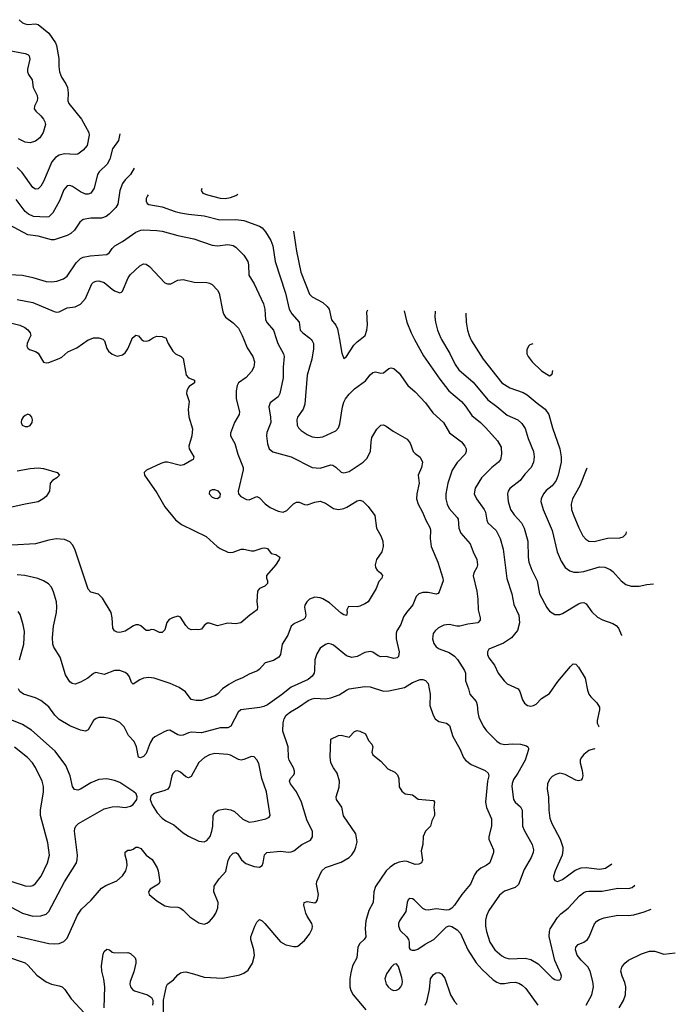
# Model space of a CAD drawing. Header units: inches. Extents: x 501419 to 657765, y 482282 to 547532.
# Tile 225 of 225: x 624569 to 629546, y 514958 to 522425. Entities that reach past the tile are written whole.
import ezdxf

# ---------------------------------------------------------------- set-up
doc = ezdxf.new("R2010")
doc.units = ezdxf.units.IN
doc.header["$MEASUREMENT"] = 0
doc.layers.add('A6521', color=7, linetype='Continuous')
doc.layers.add('A6522', color=7, linetype='Continuous')

msp = doc.modelspace()

# ---------------------------------------------------------------- linework, layer by layer
at = {"layer": 'A6521', "color": 6}
for points, elevation in [([(625684.6, 520000), (625695.8, 519970), (625731.9, 519911.9), (625752.1, 519892.1), (625796.1, 519870), (625810, 519855.2), (625832.8, 519730), (625849.6, 519709.6), (625895.4, 519690), (625895.4, 519670), (625856.3, 519643.7), (625847.2, 519632.8), (625837.1, 519610), (625834.6, 519590), (625856.1, 519530), (625848.5, 519468.5), (625852.1, 519412.1), (625881, 519321), (625875.2, 519270), (625853.1, 519190), (625854.5, 519170), (625890.9, 519109.1), (625887, 519090), (625876.7, 519083.3), (625815.1, 519050), (625790, 519043.5), (625690, 519069), (625670, 519068.7), (625639.8, 519060.2), (625531, 519009), (625513.5, 518990), (625516.4, 518970), (625610, 518836.6), (625670.9, 518730.9), (625751.3, 518631.3), (625797.7, 518597.7), (625985.9, 518505.9), (626069.3, 518429.3), (626090, 518415.6), (626150, 518387.5), (626170, 518383.7), (626190, 518386.3), (626250, 518408.3), (626270.1, 518410.1), (626330, 518396.4), (626350, 518397.9), (626410, 518418), (626430, 518420.1), (626450, 518414), (626477.3, 518377.3), (626512.2, 518370), (626542.9, 518350), (626537.7, 518330), (626511.2, 518288.8), (626442.8, 518210), (626442.4, 518190), (626450.2, 518170), (626451.2, 518150), (626430.3, 518130), (626388.5, 518111.5), (626374.5, 518090), (626368.5, 518011.5), (626373.9, 517970), (626371.6, 517948.4), (626316.6, 517910), (626247.6, 517850), (626210, 517843.1), (626150, 517849), (626070, 517827.7), (626010, 517848.5), (625992.9, 517847.1), (625970.6, 517830), (625950, 517803), (625930, 517797.9), (625910, 517800.9), (625870, 517797.3), (625850, 517807.5), (625830, 517830.4), (625790, 517892.6), (625770, 517901.3), (625728.5, 517890), (625703.6, 517876.4), (625686.7, 517853.3), (625670, 517798.2), (625650, 517776.8), (625630, 517778.4), (625590, 517798), (625570, 517801), (625550, 517793.1), (625530, 517793.7), (625490, 517827.4), (625470, 517836.9), (625450, 517835.4), (625432.6, 517827.4), (625370, 517786.5), (625330, 517778.6), (625310, 517780.5), (625290, 517789.1), (625275.7, 517810), (625271.6, 517890), (625262.7, 517930), (625198.9, 518038.9), (625167.1, 518067), (625110, 518084.4), (625090, 518105.5), (624987.8, 518410), (624970, 518443.1), (624950, 518464.1), (624910, 518484), (624847.3, 518487.3), (624790, 518478.6), (624690.3, 518449.7), (624510, 518438.8)], 3800), ([(626271, 520000), (626296.4, 519936.4), (626339.2, 519870), (626352, 519830), (626346.7, 519790), (626330, 519758.1), (626288.4, 519711.6), (626230, 519670.7), (626219.2, 519650), (626212.1, 519610), (626213.5, 519550), (626238.4, 519450), (626235.9, 519430), (626199.9, 519370), (626170.1, 519290), (626169.1, 519270), (626203.2, 519210), (626225.6, 519130), (626266, 519030), (626265.5, 519010), (626227.5, 518850), (626229.6, 518830), (626248, 518808), (626290, 518786.3), (626310, 518784.9), (626370, 518808.9), (626390, 518799.5), (626432.9, 518752.9), (626470, 518725.3), (626530, 518697.5), (626569.5, 518690.5), (626598, 518702), (626646.9, 518753.1), (626670, 518765.8), (626690, 518766.1), (626730, 518747.6), (626750, 518745.2), (626810, 518766.9), (626850, 518773.9), (626890, 518757.6), (626950, 518717.2), (626990, 518709.8), (627030, 518718.7), (627051.6, 518728.4), (627130, 518776), (627150, 518780.8), (627173.9, 518773.9), (627213.8, 518733.8), (627265.3, 518665.3), (627278.1, 518570), (627310.6, 518510), (627325.6, 518470), (627327.3, 518430), (627316.9, 518390), (627277.9, 518330), (627268.3, 518290), (627270.1, 518270), (627282.5, 518250), (627307.5, 518230), (627322.4, 518210), (627319, 518190), (627294.8, 518165.2), (627274, 518110), (627213, 518010), (627190, 517994), (627150, 517977.1), (627130, 517972.3), (627065.8, 517974.2), (627053.3, 517950), (627054.6, 517925.4), (627050, 517905.8), (627030, 517911.2), (627010, 517925.1), (626921.8, 518001.8), (626870, 518033.7), (626850, 518041.6), (626810, 518044.6), (626770.2, 518029.8), (626748.2, 518010), (626734.1, 517985.9), (626730.6, 517970), (626740.3, 517910), (626736.8, 517890), (626723.4, 517876.6), (626655.3, 517844.7), (626630, 517825), (626603.5, 517756.5), (626560.6, 517690), (626549.8, 517610.2), (626535.6, 517590), (626494.9, 517565.1), (626432.9, 517547.1), (626390, 517498.4), (626373.2, 517486.8), (626316.5, 517463.5), (626254.6, 517430), (626210, 517413.9), (626156.8, 517383.2), (626108.8, 517351.2), (626070, 517310.4), (626050, 517297.3), (625950, 517262.3), (625910, 517260.8), (625870, 517270.3), (625826.7, 517326.7), (625779.3, 517359.3), (625710.3, 517390.3), (625590, 517431.3), (625550, 517437.3), (625510, 517431), (625481.3, 517418.7), (625430, 517385), (625418.9, 517398.9), (625402.2, 517442.2), (625390, 517458.9), (625370, 517474.3), (625330, 517488.8), (625290, 517488.6), (625210, 517458.5), (625147.1, 517472.9), (625130, 517467.5), (625087.5, 517430), (625030, 517401.5), (624990, 517386.4), (624966.9, 517390), (624950, 517403.8), (624915.8, 517455.8), (624875.6, 517590), (624827.3, 517667.3), (624819.9, 517690), (624818.6, 517738.6), (624826.1, 517826.1), (624847.6, 517930), (624851.6, 517970), (624847.5, 518010), (624826.4, 518086.4), (624810, 518120.2), (624786.8, 518146.8), (624750.6, 518170.6), (624708.2, 518188.2), (624608.7, 518208.7), (624550, 518215.7)], 3900), ([(626518.1, 520000), (626528.5, 519968.5), (626571.3, 519890), (626577.8, 519870), (626568, 519790), (626568, 519710), (626544.5, 519590), (626530, 519563.9), (626470, 519518.6), (626459.5, 519490), (626473.9, 519410), (626474.4, 519370), (626445.9, 519294.1), (626442.9, 519270), (626450, 519208.9), (626463.3, 519170), (626490, 519147.6), (626630, 519108.8), (626790, 519029.4), (626850, 519023.4), (626930, 519049.2), (626946.9, 519046.9), (626970, 519031.8), (627010, 518993.9), (627030, 518988.1), (627070, 518999.4), (627175.8, 519070), (627203.5, 519096.5), (627231.6, 519150), (627235.9, 519224.1), (627243, 519257), (627280.6, 519319.4), (627310, 519350.1), (627330, 519352), (627350, 519342.8), (627403.2, 519303.2), (627510, 519242.9), (627533.8, 519213.8), (627556.9, 519150), (627570, 519135.1), (627610, 519106.6), (627625.5, 519070), (627618.3, 519030), (627593.2, 518970), (627601.6, 518910), (627583.4, 518830), (627582.1, 518790), (627593.4, 518750), (627627.4, 518690), (627652.4, 518630), (627684.2, 518570), (627688.3, 518550), (627683.9, 518490), (627693.3, 518430), (627743, 518310), (627781.8, 518190), (627782.4, 518170), (627753.5, 518086.5), (627745.5, 518074.5), (627730, 518067.5), (627670, 518080.2), (627630, 518080), (627599.9, 518070), (627577.9, 518050), (627553.2, 517986.8), (627505.1, 517930), (627483.5, 517896.5), (627461.1, 517838.9), (627432, 517790), (627426.7, 517773.3), (627426.8, 517730), (627448.6, 517630), (627444.3, 517595.7), (627435.3, 517584.7), (627410, 517580.7), (627350, 517595.3), (627310, 517593.5), (627290, 517600.4), (627250, 517628.1), (627230, 517633), (627190, 517626.1), (627130, 517594.6), (627090, 517587.2), (627050, 517600.8), (626950, 517681.6), (626933.2, 517690), (626910, 517693.2), (626890, 517687.2), (626850, 517658), (626823.4, 517616.6), (626809.1, 517570), (626807.9, 517490), (626803.5, 517470), (626790, 517445.7), (626758.4, 517421.6), (626630, 517363.1), (626556.2, 517303.7), (626450.1, 517230), (626423, 517217), (626390.9, 517209.1), (626248.4, 517191.6), (626226.4, 517173.6), (626172.4, 517067.6), (626150, 517054.3), (626090, 517054.7), (625950, 517016.7), (625870, 517020.8), (625850, 517017.1), (625810, 516998.9), (625790, 516996.5), (625770, 517002.6), (625710, 517035.9), (625690, 517034.7), (625670, 517026.7), (625594.1, 516985.9), (625576.6, 516970), (625560.2, 516939.8), (625530, 516860.7), (625510, 516838.3), (625486.9, 516826.9), (625470, 516830.8), (625455.8, 516910), (625439.4, 516950), (625395.6, 516995.6), (625363.2, 517063.2), (625330, 517095.4), (625290, 517114.3), (625250, 517126.1), (625210, 517132.6), (625170, 517131.7), (625150, 517125.7), (625128.9, 517111.1), (625090, 517038.8), (625070, 517029.9), (625030, 517036.2), (624950, 517068.7), (624870, 517116.8), (624837.3, 517150), (624790, 517213.3), (624730, 517260.7), (624690, 517282.1), (624599.5, 517310), (624570.2, 517330.2), (624559.6, 517350)], 4000), ([(624639.5, 520000), (624625, 519970), (624623, 519950), (624630, 519933.4), (624644.2, 519924.2), (624690, 519909.6), (624710, 519895.9), (624750, 519828.1), (624770, 519822), (624790, 519824.5), (624870, 519854.7), (624890, 519866.6), (624934, 519906), (625004, 519936), (625090, 519996.6), (625098.2, 520000)], 3800), ([(625202.8, 520000), (625212.3, 519990), (625230.1, 519930.1), (625242.8, 519910), (625270, 519887.1), (625310, 519873.3), (625350, 519882.5), (625370, 519897.4), (625389.7, 519930), (625419.3, 520000)], 3800), ([(625494.1, 520000), (625496.8, 519996.8), (625510, 519989.4), (625530, 519986.4), (625550, 519991.6), (625562, 520000)], 3800), ([(626780.8, 520000), (626789.5, 519990), (626798.3, 519970), (626799.2, 519930), (626787, 519850), (626750.4, 519730), (626733.5, 519510), (626720.8, 519470), (626678.7, 519410), (626672.2, 519390), (626675.1, 519350), (626685.5, 519330), (626705.4, 519310), (626750, 519280.3), (626790, 519262.5), (626830, 519255.6), (626870, 519261.3), (626970, 519306.9), (626989.8, 519330.2), (627000.4, 519359.6), (627020.6, 519490), (627030, 519523.4), (627043.3, 519550), (627070, 519585.4), (627110, 519624.8), (627192.8, 519687.3), (627230, 519731.6), (627250, 519748.3), (627270, 519753.2), (627310, 519745.4), (627330, 519746.7), (627370, 519779.9), (627390, 519785.5), (627410, 519779.5), (627450, 519744.9), (627516.3, 519650), (627570, 519601.6), (627650, 519518.9), (627703.9, 519443.9), (627786.2, 519370), (627832.6, 519292.6), (627923, 519223), (627948, 519190), (627957.3, 519170), (627959.2, 519150), (627949.8, 519130), (627890, 519066.1), (627852.2, 519007.8), (627818.7, 518910), (627802.9, 518830), (627802.7, 518790), (627814.1, 518750), (627830, 518718.6), (627890, 518650.3), (627896.5, 518636.5), (627903.5, 518570), (627917.3, 518530), (627988.4, 518450), (628010.6, 518390), (628039.6, 518330), (628044.6, 518290), (628038.8, 518270), (628017.2, 518230), (628012.4, 518207.6), (628039.9, 518090), (628047.6, 518030), (628049.7, 517950.3), (628065.5, 517890), (628065.5, 517870), (628046.2, 517850), (627970, 517841.7), (627910, 517826.1), (627886.1, 517826.1), (627830, 517837.4), (627787.8, 517832.2), (627748.1, 517811.9), (627721.5, 517790), (627708.2, 517770), (627703.5, 517730), (627712.9, 517692.9), (627729.2, 517669.2), (627754, 517654), (627830, 517624.6), (627870, 517597.6), (627892.7, 517572.7), (627945.7, 517490), (627953.1, 517470), (627953.7, 517410), (627975.9, 517350), (627985.1, 517310), (628034.1, 517254.1), (628040.6, 517230), (628045.4, 517170), (628054.7, 517134.7), (628086.5, 517066.5), (628111.4, 517031.4), (628190, 516953.2), (628215.4, 516935.4), (628249.1, 516929.1), (628310, 516933.5), (628370, 516929.6), (628416.9, 516916.9), (628427.1, 516910), (628430, 516899.5), (628431.8, 516890), (628406.3, 516810), (628350.7, 516710), (628317.4, 516662.6), (628306.5, 516633.5), (628304, 516610), (628317.9, 516510), (628330.8, 516490.8), (628370, 516456.3), (628381.9, 516430), (628384.5, 516310), (628397.5, 516277.5), (628459.2, 516170), (628468.4, 516130), (628466.9, 516110), (628451.7, 516070), (628399.1, 515980.9), (628354.6, 515865.4), (628330, 515842.5), (628250, 515815.5), (628210, 515785.2), (628129.8, 515670), (628111.8, 515630), (628104.7, 515595.3), (628105.4, 515550), (628112.2, 515510), (628137.9, 515430), (628176.8, 515370), (628230, 515324.5), (628251.7, 515311.7), (628283.2, 515303.2), (628406.6, 515306.6), (628450, 515298.3), (628503.8, 515263.8), (628610, 515157.5), (628630, 515145.2), (628650, 515139.8), (628670, 515143), (628676.8, 515150), (628681.6, 515170), (628677.7, 515190), (628630.4, 515290), (628587.7, 515472.3), (628589.6, 515510), (628596.2, 515530), (628650, 515617.1), (628676.1, 515643.9), (628732.3, 515687.7), (628819, 515781), (628850, 515804.5), (628867.8, 515812.2), (628890, 515816.3), (628990, 515814.6), (629110, 515838.4), (629190, 515834.9), (629217.2, 515842.8), (629238.5, 515861.9)], 4100), ([(626996.4, 520000), (627015.5, 519895.5), (627030, 519856.1), (627050, 519871.1), (627104.6, 519955.4), (627130, 519981.1), (627154, 520000)], 4200), ([(627566.7, 520000), (627634.6, 519874.6), (627758.3, 519698.3), (627826.6, 519610), (627921.4, 519530), (627953, 519493), (628002.2, 519422.2), (628068, 519370), (628108.5, 519330), (628196.3, 519230), (628223.2, 519183.2), (628226.4, 519130), (628217.8, 519090), (628203.6, 519070), (628152.1, 519030), (628074.3, 518950), (628027.6, 518872.4), (628020, 518830), (628037.2, 518790), (628095.9, 518710), (628104.7, 518690), (628114.4, 518630), (628122.9, 518610), (628184.9, 518550), (628216, 518490), (628238.7, 518410), (628266, 518186), (628305.4, 518070), (628319.8, 517990), (628357.4, 517910), (628363.5, 517850), (628346.9, 517793.1), (628303.2, 517736.8), (628242.3, 517697.7), (628129.6, 517650.4), (628119.4, 517630), (628120.8, 517610), (628130, 517586.5), (628173.2, 517530), (628200.7, 517470), (628246.1, 517410), (628270, 517388.8), (628353, 517350), (628365.5, 517330), (628386.8, 517266.8), (628401.8, 517241.8), (628424.7, 517224.7), (628450, 517219.9), (628470, 517222.9), (628490, 517234.1), (628530, 517276.6), (628590, 517316.1), (628653.8, 517406.2), (628750, 517520.5), (628770, 517538.9), (628790, 517538.6), (628810, 517514.7), (628860.1, 517430), (628879, 517339), (628889.5, 517310), (628903.5, 517290), (628950, 517244.2), (628970.1, 517210), (628971.2, 517190), (628951.6, 517110), (628953.5, 517090), (628964.7, 517064.7), (628966.7, 517062.5)], 4200), ([(627771.2, 520000), (627833.1, 519893.1), (627875.3, 519810), (627901.5, 519770), (628010, 519674.9), (628121.4, 519541.4), (628191.3, 519491.3), (628270, 519426.6), (628350.1, 519390), (628381.6, 519361.6), (628404.7, 519324.7), (628429.4, 519249.4), (628469.6, 519150), (628474.3, 519110), (628469.1, 519070), (628452, 519028), (628402.4, 518977.6), (628366.7, 518930), (628289.4, 518870), (628277.4, 518850), (628272.5, 518830), (628276, 518770), (628294.1, 518710), (628321.6, 518670), (628378.1, 518610), (628398.7, 518570), (628426.9, 518470), (628428.5, 518350), (628434, 518310), (628456.6, 518250), (628496.6, 518170), (628513.6, 518070), (628570, 517966.6), (628590, 517940.1), (628630, 517915.1), (628670, 517913.1), (628690, 517920.6), (628810, 517995.3), (628830, 518003.4), (628850, 518004.7), (628870, 517993.9), (628913.1, 517933.1), (628954.2, 517894.2), (628992.9, 517872.9), (629070, 517846.3), (629095.9, 517830), (629113.8, 517810), (629136.4, 517756.4), (629137.3, 517755.6)], 4300), ([(627994.1, 520000), (627998.7, 519990), (628087.8, 519850), (628229.3, 519670), (628290, 519632.3), (628390, 519597.3), (628420.5, 519580.5), (628495.7, 519515.7), (628556.9, 519470), (628584.5, 519430), (628612.9, 519330), (628670, 519170), (628680.1, 519110), (628679.4, 519070), (628656.9, 518970), (628640.4, 518930), (628610, 518890), (628566.4, 518853.6), (628545.9, 518830), (628526.1, 518790), (628523.9, 518770), (628541.8, 518710), (628611.2, 518551.2), (628648.7, 518390), (628678.2, 518318.2), (628710.5, 518270), (628745, 518245), (628774.9, 518234.9), (628810, 518234), (628850, 518240.8), (628970, 518275.5), (629010, 518272.3), (629050, 518254.7), (629070, 518240.1), (629135, 518170), (629170, 518142.1), (629210, 518128.4), (629270, 518128.4), (629330, 518141.9), (629378.9, 518145.5)], 4400), ([(628463.3, 519966.3), (628441.6, 519958.4), (628430.7, 519949.3), (628418.6, 519921.4), (628419.5, 519890), (628427.5, 519870), (628460.1, 519830), (628530, 519761.4), (628590, 519725.2), (628610, 519735.5), (628615.1, 519764.2)], 4500), ([(624550, 519004.1), (624650, 519020.9), (624710, 519025.5), (624750, 519021.8), (624853.4, 518990), (624870.7, 518970), (624850.6, 518950), (624817.1, 518930), (624800.4, 518910), (624796.1, 518850), (624770.2, 518810), (624747.9, 518790), (624710, 518769.4), (624610, 518751.8), (624510, 518727.1)], 3700), ([(628873.4, 519023.7), (628820.6, 518890), (628764.2, 518790), (628754, 518750), (628758.5, 518710), (628770, 518674.4), (628812.3, 518572.3), (628844.1, 518510), (628865.1, 518485.1), (628888.9, 518470), (628930, 518468), (629030, 518493.2), (629124.2, 518495.8), (629150, 518502.1), (629173.3, 518526.7), (629175.3, 518541.4)], 4500), ([(624567.8, 517570), (624600.6, 517690), (624605.6, 517785.6), (624596.2, 517836.2), (624574, 517914), (624557.6, 517937.6)], 4000), ([(624550, 515474.6), (624790, 515418.8), (624830, 515415.7), (624870, 515419.1), (624905.4, 515434.6), (624930, 515459.8), (625007.4, 515632.6), (625039.5, 515680.5), (625111.7, 515748.3), (625190, 515837.5), (625222.3, 515857.7), (625306.5, 515893.5), (625350, 515931), (625374.1, 515970), (625385.7, 516010), (625382.3, 516042.3), (625368.7, 516090), (625370, 516112.4), (625390, 516125.8), (625410, 516127.5), (625430, 516135.4), (625450, 516149.5), (625466, 516150), (625490, 516139.4), (625530, 516088.5), (625575.5, 516055.5), (625612.5, 515992.5), (625619.7, 515970), (625633.3, 515886.7), (625624.1, 515870), (625558.4, 515830), (625546.1, 515810), (625552.1, 515790), (625610, 515741.6), (625670, 515705.5), (625710, 515696.5), (625770, 515693.3), (625790, 515686.2), (625810.9, 515670.9), (625860.1, 515620.1), (625930, 515575.8), (625970, 515566.7), (625990, 515572.2), (626010, 515585.6), (626039.9, 515620.1), (626058.1, 515650), (626073.9, 515690), (626074.8, 515730), (626041.7, 515810), (626045.7, 515854.3), (626082.4, 515910), (626133.8, 515966.2), (626151.2, 516050), (626170, 516084.8), (626190, 516104.8), (626210, 516110.1), (626221.4, 516101.4), (626252.5, 516052.5), (626285.2, 516025.2), (626350, 516003.8), (626390, 515998.7), (626410, 516010.7), (626418.3, 516030), (626427.7, 516092.3), (626444.1, 516110), (626550, 516118.7), (626610, 516111.2), (626630, 516113.3), (626650, 516122.5), (626710, 516168.5), (626777, 516203), (626792.8, 516227.2), (626791.4, 516270), (626752.5, 516350), (626708.1, 516490), (626670.4, 516570), (626624.2, 516630), (626616.7, 516650), (626625.2, 516670), (626650, 516697.8), (626655.6, 516710), (626655, 516725), (626646.9, 516750), (626613.4, 516810), (626609.1, 516830), (626608.2, 516910), (626567.7, 517030), (626568, 517092), (626576.7, 517123.3), (626592, 517150), (626623.9, 517176.1), (626686.4, 517210), (626758.8, 517261.2), (626790, 517275.5), (626810, 517278.6), (626890, 517275.4), (626930, 517282.3), (626995.1, 517304.9), (627050, 517341.3), (627070, 517349.4), (627190, 517367.4), (627230, 517366), (627330, 517331.4), (627370, 517334.4), (627490, 517361.1), (627550, 517399.4), (627610, 517420.1), (627630, 517419.9), (627650, 517413.5), (627670.1, 517390.1), (627685, 517310), (627682.7, 517222.7), (627708.1, 517150), (627723.4, 517123.4), (627750, 517102.2), (627809.8, 517089.8), (627832.7, 517072.7), (627857.1, 516990), (627910, 516896.4), (627938.1, 516830), (627952.1, 516810), (627996, 516776), (628101, 516730), (628125.3, 516710), (628129.2, 516690), (628120, 516650), (628105.4, 516490), (628112.8, 516450), (628150, 516364.9), (628150.3, 516310), (628130.4, 516230), (628129.3, 516210), (628166.1, 516130), (628164.4, 516110), (628137.4, 516030), (628110.7, 516010), (628068.7, 515990), (628037.6, 515962.4), (628021.1, 515938.9), (627990.6, 515870), (627976.9, 515850), (627925.8, 515790), (627870, 515708.9), (627850, 515687.5), (627830, 515674.5), (627809.3, 515670.7), (627730, 515681.1), (627670, 515672.8), (627650, 515674.2), (627630, 515684.2), (627562.8, 515750), (627550, 515757.2), (627530, 515759.2), (627519, 515750), (627510.7, 515729.3), (627498.9, 515661.1), (627453.1, 515590), (627445, 515570), (627443.6, 515550), (627458.2, 515518.2), (627508.1, 515470), (627519.8, 515450), (627525.2, 515430), (627526.4, 515386.4), (627532.6, 515372.6), (627547.1, 515367.1), (627567.8, 515367.8), (627590, 515375.2), (627645.8, 515414.2), (627713.8, 515450), (627810, 515545.3), (627830, 515552.1), (627850, 515548.2), (627890, 515523.8), (627914.5, 515494.5), (627970, 515370.8), (628033, 515273), (628080.7, 515220.7), (628163.4, 515143.4), (628190, 515125.4), (628215.8, 515115.8), (628250, 515114.7), (628290, 515123.9), (628330, 515125.7), (628358.4, 515118.4), (628384, 515104), (628410, 515078.1), (628502.6, 514950)], 4000), ([(624379.1, 515759.1), (624589.5, 515649.5), (624670, 515626.5), (624730, 515628), (624770, 515642.1), (624790, 515662.6), (624910, 515886.1), (624999.5, 516030), (625006.4, 516053.6), (625008.9, 516090), (624986.1, 516270), (624986.6, 516290), (624995, 516310), (625016.7, 516330), (625210, 516440.4), (625270, 516455.9), (625310, 516457.2), (625370, 516451.5), (625410, 516459.7), (625430, 516472.2), (625457.2, 516510), (625461.6, 516530), (625453.5, 516553.5), (625436.5, 516570), (625330, 516639.3), (625290, 516655.4), (625230, 516667.4), (625170, 516663.1), (625110, 516637), (625030, 516588.2), (625010, 516581.8), (624985.8, 516585.8), (624970.2, 516610.2), (624951.4, 516690), (624918.4, 516770), (624837.4, 516877.4), (624657.8, 517037.8), (624590, 517080.3), (624510, 517113.4)], 4100), ([(625662, 514858), (625659.8, 514990), (625683.8, 515096.2), (625691.9, 515110), (625737.3, 515142.7), (625770, 515180.6), (625790, 515196), (625810, 515202.7), (625830, 515202.9), (625888, 515190), (625970, 515162.9), (626110, 515155.5), (626239.4, 515180.6), (626270, 515193), (626302.9, 515217.1), (626335.6, 515270), (626351.2, 515328.8), (626346.7, 515370), (626324.5, 515450), (626323.1, 515470), (626353.8, 515550), (626370, 515579.7), (626390, 515599.8), (626410, 515589.6), (626430, 515571.8), (626550, 515430.9), (626590, 515407.6), (626650, 515396), (626670, 515395), (626680.6, 515399.4), (626730, 515441.5), (626769.7, 515490), (626790.2, 515530), (626792.6, 515550), (626786.3, 515570), (626750, 515626.7), (626740.7, 515650), (626726.7, 515710), (626728.4, 515730), (626750, 515738.7), (626810, 515727.1), (626822, 515738), (626830.2, 515749.8), (626836.4, 515790), (626823, 515870), (626825.3, 515890), (626862.1, 515970), (626890, 515996.2), (627010, 516036.9), (627069.5, 516070.5), (627090, 516090.6), (627110, 516122.1), (627121.6, 516150), (627129.5, 516190), (627119.7, 516250), (627026.4, 516386.4), (627013.5, 516453.5), (626973, 516510), (626971.1, 516530), (626995.3, 516604.7), (626996.8, 516650), (626979.2, 516710), (626950, 516750.9), (626929.9, 516790.1), (626924.6, 516835.4), (626931, 516969), (626990, 516996.1), (627010, 516999.8), (627070, 516984.3), (627110, 517027), (627130, 517033.3), (627150, 517030.1), (627195, 517010), (627218, 516958), (627242.6, 516930), (627248.4, 516910), (627243.2, 516870), (627249.5, 516849.5), (627310, 516802), (627362.8, 516742.8), (627417.2, 516717.2), (627437.7, 516697.7), (627447.2, 516670), (627450, 516607.3), (627470, 516573.7), (627495.1, 516555.1), (627550, 516545.8), (627593.1, 516513.1), (627710, 516502.6), (627716.8, 516490), (627712.6, 516450), (627718.8, 516410), (627717.8, 516390), (627696.4, 516350), (627688.4, 516310), (627649.2, 516270), (627631, 516230), (627630.1, 516170), (627617.3, 516122.7), (627625.9, 516050), (627618.4, 516030), (627600, 516020), (627570, 516018.8), (627510, 516039.7), (627490, 516042.4), (627450, 516036.2), (627417.1, 516022.9), (627381.2, 515998.8), (627351.2, 515968.8), (627269.8, 515850), (627256.2, 515810), (627251, 515730), (627219.6, 515670), (627196.4, 515590), (627191.7, 515531.7), (627196.8, 515470), (627184.3, 515450), (627150, 515419.4), (627134.7, 515390), (627128.7, 515310), (627095.6, 515250), (627082.4, 515197.6), (627075.2, 515150), (627076, 515090), (627083, 515063), (627099.8, 515030), (627195.8, 514915.8)], 3900), ([(624509.3, 515890), (624610, 515855.6), (624650, 515852.5), (624670, 515858.4), (624690, 515873.8), (624731.6, 515930), (624780.8, 516030), (624795, 516090), (624782.9, 516182.9), (624726.3, 516390), (624726.1, 516430), (624751.2, 516570), (624750, 516610.1), (624739.6, 516650), (624690, 516753.8), (624665.7, 516790), (624628.9, 516830), (624530, 516908.1)], 4200), ([(628930, 516894.5), (628890, 516881.8), (628850, 516851.3), (628830, 516826.9), (628823.1, 516810), (628822.2, 516790), (628838, 516730), (628842.8, 516690), (628839.5, 516670), (628830, 516656.5), (628810, 516653.1), (628790, 516658.8), (628710, 516700.8), (628670, 516709.9), (628638.2, 516701.8), (628610, 516684.5), (628590, 516663), (628576.2, 516630), (628573.9, 516590), (628582.2, 516530), (628585, 516430), (628592.7, 516370), (628607.7, 516330), (628671.6, 516210), (628691.3, 516150), (628692.3, 516127.7), (628685.8, 516090), (628634, 515970), (628621.8, 515930), (628622.5, 515910), (628630, 515896.3), (628650, 515889.3), (628690, 515904.9), (628785, 515975), (628830, 515992.6), (628870, 515996.3), (628970, 515982.4), (629016.4, 515990), (629064.8, 516022.2)], 4200), ([(628936.2, 516892.8), (628930, 516894.5)], 4200), ([(628869.5, 514950), (628910.9, 515030), (628924, 515090), (628919.3, 515130), (628900.1, 515210), (628881.3, 515241.3), (628830, 515291.8), (628801, 515330), (628787.8, 515370), (628790, 515390.8), (628807.9, 515412.1), (628851.1, 515430), (628878.1, 515450), (628890.5, 515469.5), (628932.4, 515567.6), (628950, 515589.3), (628970, 515601.6), (629006.7, 515613.3), (629110, 515633.5), (629190, 515630.9), (629230, 515635.5), (629310, 515658.3), (629362.7, 515679.5)], 4000), ([(624470, 515321.5), (624610, 515272.6), (624633.2, 515253.2), (624699.5, 515179.5), (624770, 515129), (624810, 515109.4), (624870, 515099.1), (624892.4, 515090), (624912.3, 515070), (624960.2, 515000.2), (625060.1, 514890)], 3900), ([(625210.2, 514929.8), (625215.3, 515090), (625207.7, 515147.7), (625192.6, 515210), (625190.9, 515249.1), (625201.8, 515338.2), (625210, 515359), (625230, 515377.2), (625250, 515372), (625270, 515352.9), (625288.8, 515348.8), (625390.8, 515350), (625410, 515343.1), (625444.6, 515310), (625451.3, 515291.3), (625450.1, 515270.1), (625436.2, 515203.8), (625407.3, 515130), (625405.4, 515110), (625409.6, 515090), (625425.7, 515070), (625440.4, 515060.4), (625539.3, 515030), (625568.9, 515010), (625579, 514990), (625580.8, 514970), (625576.5, 514950)], 3900), ([(629120.1, 514930), (629153.3, 514986.7), (629168.6, 515030), (629170.6, 515090.6), (629162.5, 515122.5), (629141.8, 515170), (629132.6, 515210), (629139.4, 515240.6), (629163.1, 515270), (629190, 515291.6), (629290, 515341.8), (629350, 515361.7), (629390, 515360.3), (629459.1, 515339.1), (629545.5, 515349.1)], 3900), ([(627647.8, 514950), (627660.4, 514979.6), (627679.3, 515070), (627687.9, 515152.1), (627710, 515184.7), (627730, 515197.1), (627750, 515198.4), (627770, 515189.6), (627795.5, 515155.5), (627838.8, 515030), (627870, 514978.4), (627890, 514956.1)], 3900)]:
    msp.add_lwpolyline(points, dxfattribs=dict(at, elevation=elevation))
for points, elevation in [([(624630, 519432.8), (624610, 519423.1), (624596.9, 519410), (624584.2, 519390), (624580.2, 519370), (624587.8, 519350), (624610, 519340.2), (624630, 519340.2), (624650, 519347.6), (624664.8, 519370), (624667.7, 519390), (624661.4, 519410), (624650, 519426.6)], 3800), ([(626050, 518859.1), (626030, 518858.6), (626010.2, 518850), (626006.7, 518830), (626030, 518804.7), (626050, 518795.1), (626070, 518793.6), (626090, 518808.5), (626093.3, 518830), (626077.8, 518850)], 3900), ([(626050, 516859.7), (626010, 516850.3), (625971.1, 516828.9), (625929.5, 516790.5), (625870, 516686.2), (625850, 516676.5), (625830, 516682.5), (625790, 516717.9), (625770, 516728.7), (625750, 516726.5), (625732.2, 516707.8), (625723.1, 516690), (625706.6, 516610), (625694.5, 516590), (625670, 516578), (625585.7, 516554.3), (625564.6, 516535.4), (625560.3, 516510), (625574.9, 516470), (625613.1, 516410), (625650, 516370.1), (625679.3, 516350), (625739.4, 516319.4), (625810, 516258.6), (625850, 516232.1), (625930, 516195.6), (625970, 516189.3), (625990, 516199), (626013.8, 516230), (626027.3, 516270), (626034.5, 516310), (626037.8, 516390), (626050, 516412.9), (626075.6, 516430), (626130, 516439.7), (626173.1, 516433.1), (626199, 516419), (626261.8, 516361.8), (626310, 516340.3), (626350, 516343.8), (626436.7, 516363.3), (626464, 516376), (626469.9, 516390.1), (626443.8, 516570), (626406.3, 516670), (626383.3, 516783.3), (626370, 516813), (626350, 516833.4), (626330, 516837.6), (626270, 516813.2), (626250, 516810.2), (626230, 516815.1), (626170, 516847.2), (626150, 516853.2)], 4100), ([(627430, 515263.5), (627410, 515258.5), (627390, 515239.9), (627354.3, 515190), (627341.2, 515150), (627350, 515110.2), (627365.2, 515090), (627390, 515069.6), (627410, 515061.6), (627430, 515063.8), (627450, 515075.5), (627462.5, 515090), (627472.1, 515110), (627474.2, 515130), (627470, 515160.3), (627450, 515227.4), (627444.3, 515244.3)], 4000)]:
    msp.add_lwpolyline(points, close=True, dxfattribs=dict(at, elevation=elevation))
at = {"layer": 'A6522', "color": 6}
for points, elevation in [([(624565, 522425), (624590, 522402.1), (624610, 522392.8), (624630, 522389.6), (624690, 522394.4), (624710, 522387.9), (624790, 522323.9), (624841.8, 522250), (624849.4, 522229.4), (624865.7, 522130), (624865.8, 522070), (624871, 522030), (624886.1, 521990), (624919.5, 521939.5), (624931.4, 521910), (624936.8, 521870), (624935.8, 521810), (624941.6, 521790), (625038, 521670), (625093, 521570), (625096.3, 521550), (625080.2, 521470), (625050, 521435), (625010, 521405.3), (624990, 521402.1), (624910, 521408.5), (624870, 521398.3), (624840.6, 521379.4), (624813, 521347), (624750, 521198.4), (624730, 521163.3), (624710, 521143.2), (624690, 521140.8), (624670, 521152.3), (624587.3, 521267.3), (624550, 521303.1)], 3800), ([(624490, 522192.3), (624610, 522169.4), (624630, 522161.3), (624640.9, 522150), (624645.8, 522125.8), (624629.4, 522050), (624629.8, 522030), (624637.3, 522010), (624663.6, 521970), (624671.2, 521910), (624701.9, 521850), (624705.7, 521830), (624700.9, 521810), (624680.5, 521770), (624679.3, 521750), (624691.1, 521730), (624730, 521695.1), (624750.4, 521670), (624760.5, 521650), (624764.2, 521630), (624746.7, 521570), (624721.6, 521530), (624690, 521504.6), (624649.6, 521490.4), (624610, 521496.8), (624560.9, 521520.9)], 3700), ([(625329.5, 521560), (625318.6, 521510), (625274.8, 521445.2), (625252.4, 521367.6), (625234, 521330), (625173.2, 521270), (625160.8, 521250), (625133.5, 521146.5), (625110, 521110.6), (625090, 521102.9), (625070, 521103), (625030, 521119.9), (624970, 521160.3), (624950, 521167.8), (624930, 521164), (624905.2, 521134.8), (624872.1, 521050), (624820.4, 520959.6), (624790, 520930.6), (624770, 520926.5), (624672.9, 520932.9), (624635.8, 520950), (624610, 520971.3), (624542, 521062)], 3900), ([(625437.2, 521299.1), (625409.6, 521250.4), (625369.4, 521210.6), (625350, 521182.4), (625329.3, 521130), (625313.8, 521026.2), (625298.3, 521001.7), (625249.2, 520950.8), (625226.6, 520933.4), (625190, 520920.8), (625110, 520920.3), (625051.5, 520908.5), (625026.1, 520890), (624985.2, 520830), (624957.1, 520802.9), (624930, 520788), (624830, 520755.3), (624810, 520755.9), (624710, 520782.4), (624630, 520793), (624490, 520868.5)], 4000), ([(625952.5, 521145.5), (625947.7, 521130), (625960.3, 521110), (625995.9, 521095.9), (626090, 521071.4), (626130, 521068.3), (626170, 521076.1), (626210, 521091.6), (626225.9, 521102.1)], 4200), ([(625543.5, 521095.7), (625539.2, 521090), (625530.3, 521070), (625528.2, 521048.2), (625537.3, 521030), (625550, 521022.3), (625650, 521005.3), (625748.5, 520970), (625790, 520960.7), (625850, 520949.3), (625970, 520936.6), (626087.3, 520907.3), (626210, 520910.9), (626270, 520902.5), (626390, 520858.7), (626410, 520845.4), (626435.6, 520815.6), (626475.8, 520750), (626491.2, 520711.2), (626507.9, 520590), (626587, 520350), (626613.7, 520230), (626634.9, 520194.9), (626690.1, 520130), (626699.3, 520070), (626718.2, 520050), (626772, 520010), (626780.8, 520000)], 4100), ([(624490, 520491.4), (624590, 520488.6), (624670.2, 520470.2), (624770, 520438.2), (624810, 520435.7), (624850, 520441.5), (624900.9, 520459.1), (624930, 520480.5), (624999, 520581), (625030, 520613.7), (625050, 520623.4), (625104.9, 520635.1), (625230, 520643), (625250, 520660.1), (625270.5, 520689.5), (625291.1, 520708.9), (625350, 520743.2), (625450, 520813.6), (625490, 520829.2), (625509.2, 520830.8), (625610, 520827.1), (625650, 520820.4), (625770, 520788), (625890, 520764.1), (626030, 520714.4), (626070, 520709.8), (626150, 520721.1), (626190, 520712.7), (626210, 520699.9), (626270, 520638.2), (626300.8, 520590), (626306.4, 520566.4), (626308.2, 520488.2), (626350, 520421), (626420.7, 520270), (626430, 520230), (626434.3, 520150), (626446.7, 520126.7), (626495, 520070), (626518.1, 520000)], 4000), ([(626647.3, 520822.3), (626669.7, 520670), (626702.9, 520510), (626770, 520342.4), (626790, 520323.1), (626870, 520279.6), (626903.1, 520250), (626917.6, 520230), (626936.9, 520150), (626968.7, 520108.7), (626981.4, 520081.4), (626996.4, 520000)], 4200), ([(624550, 520303.3), (624670, 520279.8), (624830, 520211.7), (624850, 520206.9), (624870, 520209.8), (624930, 520240), (624990, 520248.3), (625031.8, 520268.2), (625069, 520311), (625118, 520422), (625130, 520434.6), (625150, 520442.3), (625170, 520443.5), (625210, 520431.7), (625270, 520380.6), (625290, 520368.9), (625330, 520353.6), (625341.6, 520358.4), (625350, 520365.2), (625393, 520467), (625406.7, 520490), (625481.1, 520558.9), (625510, 520572.4), (625530, 520570), (625553.9, 520553.9), (625670, 520430.2), (625690, 520420.6), (625717, 520423), (625770, 520450.1), (625810, 520455.1), (625894.8, 520434.8), (625990, 520431.7), (626010, 520427), (626030, 520415.7), (626070, 520374.3), (626082.6, 520350), (626110, 520210.3), (626118.2, 520190), (626131.9, 520170), (626190, 520127.1), (626230, 520084.4), (626258.9, 520030), (626271, 520000)], 3900), ([(627154, 520000), (627192.2, 520030), (627203.9, 520070), (627208.5, 520110), (627205.3, 520210), (627211.2, 520223.5)], 4200), ([(627486.8, 520216.8), (627508.5, 520130), (627539.7, 520050), (627566.7, 520000)], 4200), ([(627721.6, 520215.4), (627720.8, 520170), (627724.7, 520130), (627739.4, 520070), (627765.4, 520010), (627771.2, 520000)], 4300), ([(627955.6, 520198.2), (627957.6, 520130), (627968.3, 520070), (627980.3, 520030), (627994.1, 520000)], 4400), ([(624430, 520142.7), (624570, 520107.1), (624608.3, 520090), (624630, 520073.6), (624649, 520050), (624654.1, 520030), (624639.5, 520000)], 3800), ([(625419.3, 520000), (625423.6, 520010), (625450, 520032.8), (625470, 520027.7), (625494.1, 520000)], 3800), ([(625562, 520000), (625584.4, 520015.6), (625610, 520023.7), (625650, 520021.5), (625680.9, 520010), (625684.6, 520000)], 3800), ([(625098.2, 520000), (625130, 520013.2), (625170, 520013.4), (625201.4, 520001.4), (625202.8, 520000)], 3800)]:
    msp.add_lwpolyline(points, dxfattribs=dict(at, elevation=elevation))

doc.saveas('drawing.dxf')
